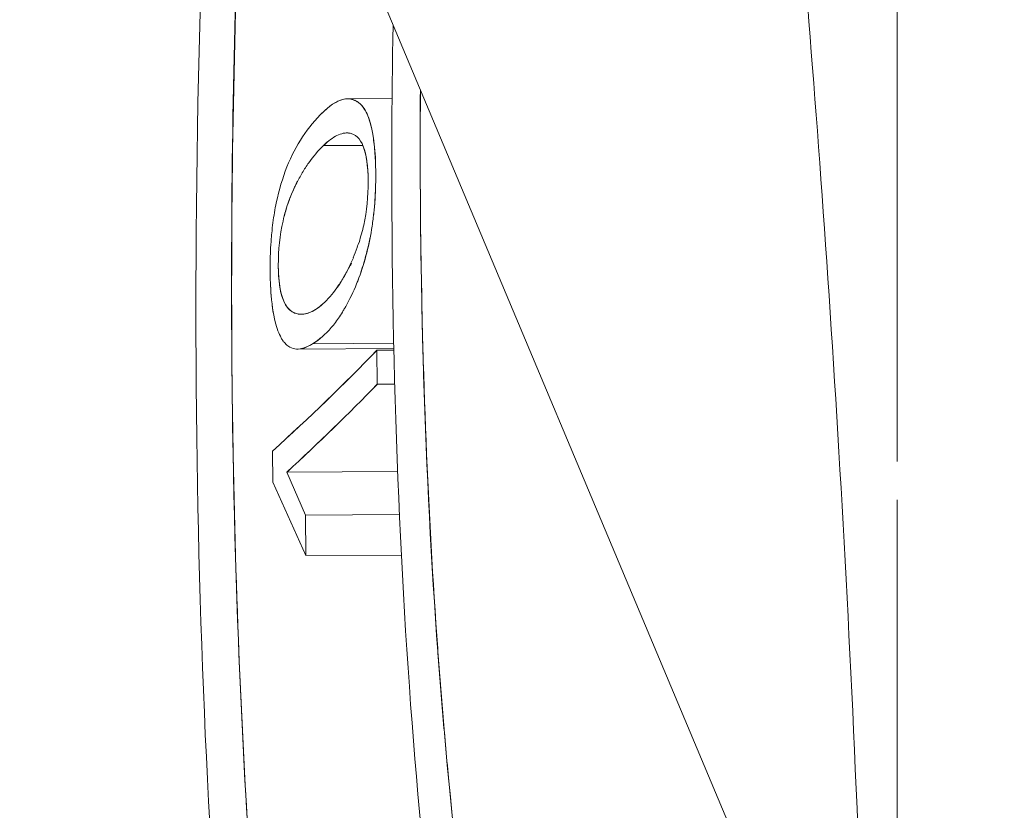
# Model space of a CAD drawing. Header units: millimetres. Extents: x -275 to -235, y -723 to -375.
# Tile 29 of 41: x -239.912 to -238.888, y -684.878 to -684.057. Entities that reach past the tile are written whole.
import ezdxf

# ---------------------------------------------------------------- set-up
doc = ezdxf.new("R2010")
doc.units = ezdxf.units.MM

msp = doc.modelspace()

# ---------------------------------------------------------------- linework, layer by layer
at = {"color": 0, "linetype": 'Continuous', "lineweight": 0}
for p, q in [((-244.7983, -671.5059), (-238.9929, -685.3246)), ((-238.9993, -684.5159), (-238.9993, -683.5598)), ((-239.5244, -684.1385), (-239.5698, -684.1388)), ((-239.5715, -684.1743), (-239.5717, -684.1743)), ((-239.5447, -684.1741), (-239.5448, -684.1741)), ((-239.5548, -684.1872), (-239.5958, -684.1874)), ((-239.5958, -684.1874), (-239.5548, -684.1872)), ((-239.5226, -684.3984), (-239.6226, -684.399)), ((-239.607, -684.3935), (-239.5227, -684.393)), ((-239.5227, -684.393), (-239.607, -684.3935)), ((-239.5401, -684.4002), (-239.5226, -684.4001)), ((-239.5226, -684.4001), (-239.5401, -684.4002)), ((-239.5401, -684.4002), (-239.5398, -684.4355)), ((-239.5398, -684.4355), (-239.5217, -684.4354)), ((-239.5217, -684.4354), (-239.5398, -684.4355)), ((-239.6488, -684.505), (-239.6484, -684.5372)), ((-239.6337, -684.5268), (-239.5187, -684.5261)), ((-239.5187, -684.5261), (-239.6337, -684.5268)), ((-239.6337, -684.5268), (-239.6146, -684.5715)), ((-239.6141, -684.6137), (-239.6484, -684.5372)), ((-238.9993, -685.0505), (-238.9993, -684.5558)), ((-239.6146, -684.5715), (-239.5168, -684.5709)), ((-239.5168, -684.5709), (-239.6146, -684.5715)), ((-239.6146, -684.5715), (-239.6141, -684.6137)), ((-239.6141, -684.6137), (-239.5148, -684.6131)), ((-239.5148, -684.6131), (-239.6141, -684.6137)), ((-238.9993, -684.7595), (-238.9993, -684.7483))]:
    msp.add_line(p, q, dxfattribs=at)
at = {"color": 0, "linetype": 'Continuous', "lineweight": 0, "extrusion": (0, 0, -1)}
for centre, major_axis, ratio, start_param, end_param in [((-258.6591, -683.7977), (19.5098, 0.2146), 0.206864, 0.20277, 0.229048), ((-258.8818, -683.5738), (19.7376, -0.0402), 0.209581, 0.200107, 0.222732)]:
    msp.add_ellipse(centre, major_axis=major_axis, ratio=ratio, start_param=start_param, end_param=end_param, dxfattribs=at)
at = {"color": 0, "linetype": 'Continuous', "lineweight": 0}
for centre, major_axis, ratio, start_param, end_param in [((-258.8815, -683.5382), (19.7373, -0.0402), 0.209581, -0.226183, -0.200206), ((-258.6592, -683.8315), (19.5098, 0.2129), 0.206906, -0.22556, -0.202673)]:
    msp.add_ellipse(centre, major_axis=major_axis, ratio=ratio, start_param=start_param, end_param=end_param, dxfattribs=at)
for points, knots in [([(-240.8537, -670.6164), (-240.2759, -671.3979), (-239.7171, -672.2514), (-239.1957, -673.1772), (-238.8046, -673.8716), (-238.4346, -674.6068), (-238.0943, -675.3825), (-238.0376, -675.5118), (-237.9817, -675.6422), (-237.9267, -675.7738), (-237.8992, -675.8396), (-237.8719, -675.9056), (-237.8448, -675.972), (-237.8313, -676.0051), (-237.8178, -676.0384), (-237.8044, -676.0717), (-237.7943, -676.0967), (-237.7843, -676.1217), (-237.7743, -676.1467), (-237.7709, -676.1551), (-237.7672, -676.1645), (-237.7643, -676.1718), (-237.4836, -676.8773), (-237.2174, -677.641), (-236.9804, -678.4631), (-236.9409, -678.6002), (-236.9023, -678.7388), (-236.8645, -678.8791), (-236.8456, -678.9492), (-236.8269, -679.0197), (-236.8085, -679.0907), (-236.7993, -679.1262), (-236.7901, -679.1617), (-236.781, -679.1974), (-236.7765, -679.2152), (-236.7719, -679.2331), (-236.7674, -679.251), (-236.764, -679.2644), (-236.7606, -679.2778), (-236.7573, -679.2913), (-236.7561, -679.2958), (-236.7548, -679.3012), (-236.7539, -679.3047), (-236.584, -679.9836), (-236.4186, -680.7653), (-236.2867, -681.6504), (-236.2648, -681.7979), (-236.2437, -681.9483), (-236.2238, -682.1015), (-236.2138, -682.1781), (-236.2042, -682.2555), (-236.1948, -682.3335), (-236.1901, -682.3725), (-236.1855, -682.4117), (-236.1809, -682.4511), (-236.1786, -682.4708), (-236.1764, -682.4906), (-236.1742, -682.5103), (-236.1722, -682.5276), (-236.1703, -682.545), (-236.1683, -682.5624), (-236.1659, -682.5841), (-236.165, -682.5923), (-236.1635, -682.6062), (-236.1317, -682.898), (-236.0962, -683.27), (-236.0678, -683.7223), (-236.0629, -683.8009), (-236.0582, -683.8819), (-236.0538, -683.9653), (-236.0516, -684.007), (-236.0495, -684.0493), (-236.0475, -684.0922), (-236.0465, -684.1136), (-236.0455, -684.1352), (-236.0445, -684.157), (-236.044, -684.1679), (-236.0435, -684.1788), (-236.0431, -684.1898), (-236.0426, -684.2007), (-236.0422, -684.2106), (-236.0417, -684.2227), (-236.0172, -684.8057), (-236.0181, -685.261), (-236.0228, -685.5883), (-236.0236, -685.6429), (-236.0245, -685.6939), (-236.0255, -685.7413), (-236.026, -685.7651), (-236.0265, -685.7879), (-236.027, -685.8099), (-236.0273, -685.8208), (-236.0276, -685.8316), (-236.0278, -685.8421), (-236.028, -685.8474), (-236.0281, -685.8526), (-236.0282, -685.8578), (-236.0283, -685.8616), (-236.0284, -685.8655), (-236.0285, -685.8693), (-236.0288, -685.879), (-236.0294, -685.9037), (-236.03, -685.9227), (-236.0306, -685.9467), (-236.0314, -685.9706), (-236.0321, -685.9945)], [0, 0, 0, 0, 0.125, 0.125, 0.125, 0.21875, 0.21875, 0.21875, 0.234375, 0.234375, 0.234375, 0.2421875, 0.2421875, 0.2421875, 0.2460938, 0.2460938, 0.2460938, 0.2490235, 0.2490235, 0.2490235, 0.25, 0.25, 0.25, 0.34375, 0.34375, 0.34375, 0.359375, 0.359375, 0.359375, 0.3671875, 0.3671875, 0.3671875, 0.3710938, 0.3710938, 0.3710938, 0.3730469, 0.3730469, 0.3730469, 0.3745117, 0.3745117, 0.3745117, 0.375, 0.375, 0.375, 0.46875, 0.46875, 0.46875, 0.484375, 0.484375, 0.484375, 0.4921875, 0.4921875, 0.4921875, 0.4960938, 0.4960938, 0.4960938, 0.4980469, 0.4980469, 0.4980469, 0.4997559, 0.4997559, 0.4997559, 0.5018905, 0.5018905, 0.5018905, 0.546875, 0.546875, 0.546875, 0.5546875, 0.5546875, 0.5546875, 0.5585938, 0.5585938, 0.5585938, 0.5605469, 0.5605469, 0.5605469, 0.5615234, 0.5615234, 0.5615234, 0.5625, 0.5625, 0.5625, 0.609375, 0.609375, 0.609375, 0.6171875, 0.6171875, 0.6171875, 0.6210938, 0.6210938, 0.6210938, 0.6230469, 0.6230469, 0.6230469, 0.6240234, 0.6240234, 0.6240234, 0.6247559, 0.6247559, 0.6247559, 0.6266201, 0.6266201, 0.6266201, 0.6289769, 0.6289769, 0.6289769, 0.6289769]), ([(-241.2612, -670.9838), (-240.0032, -672.7157), (-238.9682, -674.6212), (-238.1946, -676.6296), (-237.421, -678.638), (-236.909, -680.749), (-236.6773, -682.8846), (-236.4457, -685.0202), (-236.4945, -687.1799), (-236.8221, -689.2838), (-237.1496, -691.3877), (-237.7558, -693.4355), (-238.6182, -695.3513)], [4.242163, 4.242163, 4.242163, 4.242163, 4.51569, 4.51569, 4.51569, 4.789216, 4.789216, 4.789216, 5.062742, 5.062742, 5.062742, 5.336268, 5.336268, 5.336268, 5.336268]), ([(-239.0287, -685.2394), (-239.0409, -684.7655), (-239.0664, -684.3613), (-239.0936, -684.0268), (-239.114, -683.7758), (-239.1355, -683.5641), (-239.1546, -683.3915), (-239.1578, -683.3627), (-239.1609, -683.335), (-239.164, -683.3084), (-239.1655, -683.2951), (-239.167, -683.2821), (-239.1685, -683.2693), (-239.1692, -683.263), (-239.1699, -683.2566), (-239.1707, -683.2504), (-239.1712, -683.2457), (-239.1718, -683.2411), (-239.1723, -683.2365), (-239.1736, -683.2259), (-239.1767, -683.1998), (-239.1791, -683.1795), (-239.2678, -682.4432), (-239.3841, -681.7879), (-239.5067, -681.2136), (-239.5077, -681.209), (-239.5092, -681.2019), (-239.5105, -681.196), (-239.5118, -681.1901), (-239.513, -681.1843), (-239.5143, -681.1784), (-239.5168, -681.1667), (-239.5193, -681.1549), (-239.5219, -681.1432), (-239.527, -681.1198), (-239.5321, -681.0964), (-239.5372, -681.0731), (-239.5475, -681.0265), (-239.5579, -680.98), (-239.5684, -680.9337), (-239.5894, -680.8411), (-239.6109, -680.7493), (-239.6328, -680.6582), (-239.6766, -680.476), (-239.7222, -680.2967), (-239.7694, -680.1204), (-240.0522, -679.0623), (-240.3904, -678.1098), (-240.7463, -677.2625), (-240.7482, -677.2581), (-240.7508, -677.2519), (-240.753, -677.2466), (-240.7552, -677.2413), (-240.7575, -677.2361), (-240.7597, -677.2308), (-240.7642, -677.2202), (-240.7686, -677.2097), (-240.7731, -677.1991), (-240.782, -677.178), (-240.791, -677.1569), (-240.8, -677.1359), (-240.818, -677.0939), (-240.836, -677.0519), (-240.8542, -677.0102), (-240.8905, -676.9266), (-240.9273, -676.8436), (-240.9643, -676.7611), (-241.0385, -676.5962), (-241.1141, -676.4334), (-241.1911, -676.2728), (-241.6528, -675.3094), (-242.1625, -674.4249), (-242.6974, -673.6189), (-242.7085, -673.6022), (-242.7217, -673.5824), (-242.7338, -673.5642), (-242.746, -673.546), (-242.7582, -673.5278), (-242.7704, -673.5096), (-242.7948, -673.4733), (-242.8193, -673.4371), (-242.8439, -673.401), (-242.8931, -673.3288), (-242.9425, -673.2571), (-242.9923, -673.1859), (-243.0918, -673.0435), (-243.1925, -672.903), (-243.2943, -672.7645), (-243.4979, -672.4875), (-243.7059, -672.2182), (-243.9177, -671.9567), (-244.0798, -671.7565), (-244.2442, -671.5608), (-244.4105, -671.3697)], [0, 0, 0, 0, 0.0625, 0.0625, 0.0625, 0.109375, 0.109375, 0.109375, 0.1171875, 0.1171875, 0.1171875, 0.1210938, 0.1210938, 0.1210938, 0.1230469, 0.1230469, 0.1230469, 0.1245117, 0.1245117, 0.1245117, 0.1278894, 0.1278894, 0.1278894, 0.25, 0.25, 0.25, 0.2509766, 0.2509766, 0.2509766, 0.2519531, 0.2519531, 0.2519531, 0.2539062, 0.2539062, 0.2539062, 0.2578125, 0.2578125, 0.2578125, 0.265625, 0.265625, 0.265625, 0.28125, 0.28125, 0.28125, 0.3125, 0.3125, 0.3125, 0.5, 0.5, 0.5, 0.5009765, 0.5009765, 0.5009765, 0.5019531, 0.5019531, 0.5019531, 0.5039062, 0.5039062, 0.5039062, 0.5078125, 0.5078125, 0.5078125, 0.515625, 0.515625, 0.515625, 0.53125, 0.53125, 0.53125, 0.5625, 0.5625, 0.5625, 0.75, 0.75, 0.75, 0.7539062, 0.7539062, 0.7539062, 0.7578125, 0.7578125, 0.7578125, 0.765625, 0.765625, 0.765625, 0.78125, 0.78125, 0.78125, 0.8125, 0.8125, 0.8125, 0.875, 0.875, 0.875, 0.9228593, 0.9228593, 0.9228593, 0.9228593]), ([(-239.7038, -683.6324), (-239.7231, -683.9196), (-239.7313, -684.206), (-239.7275, -684.4909), (-239.7241, -684.7506), (-239.7109, -684.9949), (-239.6891, -685.2238), (-239.6818, -685.3002), (-239.6735, -685.3758), (-239.6645, -685.4477), (-239.6465, -685.5914), (-239.6257, -685.723), (-239.6028, -685.8424), (-239.5799, -685.9618), (-239.5546, -686.0699), (-239.5284, -686.1641), (-239.4759, -686.3525), (-239.4223, -686.4777), (-239.3715, -686.5409), (-239.3262, -686.5971), (-239.2868, -686.599), (-239.2543, -686.5466)], [0.3971188, 0.3971188, 0.3971188, 0.3971188, 0.5, 0.5, 0.5, 0.59375, 0.59375, 0.59375, 0.625, 0.625, 0.625, 0.6875, 0.6875, 0.6875, 0.75, 0.75, 0.75, 0.875, 0.875, 0.875, 0.9863106, 0.9863106, 0.9863106, 0.9863106]), ([(-239.2433, -686.3781), (-239.2761, -686.4476), (-239.3167, -686.4527), (-239.3635, -686.3937), (-239.387, -686.3642), (-239.4111, -686.3199), (-239.4354, -686.2607), (-239.4597, -686.2015), (-239.4839, -686.1282), (-239.5082, -686.0387), (-239.5325, -685.9492), (-239.5554, -685.8481), (-239.5764, -685.7356), (-239.5973, -685.6231), (-239.6164, -685.498), (-239.6327, -685.3637), (-239.649, -685.2294), (-239.6622, -685.0869), (-239.6722, -684.9338), (-239.6771, -684.8573), (-239.6812, -684.7799), (-239.6842, -684.7015), (-239.6872, -684.6231), (-239.6893, -684.5454), (-239.6904, -684.4637), (-239.6926, -684.3003), (-239.6908, -684.1366), (-239.685, -683.9725), (-239.682, -683.8843), (-239.6777, -683.7956), (-239.6724, -683.7071)], [0, 0, 0, 0, 0.125, 0.125, 0.125, 0.1875, 0.1875, 0.1875, 0.25, 0.25, 0.25, 0.3125, 0.3125, 0.3125, 0.375, 0.375, 0.375, 0.4375, 0.4375, 0.4375, 0.46875, 0.46875, 0.46875, 0.5, 0.5, 0.5, 0.5625, 0.5625, 0.5625, 0.596097, 0.596097, 0.596097, 0.596097]), ([(-239.6724, -683.7073), (-239.6826, -683.8813), (-239.6887, -684.0548), (-239.6906, -684.2239), (-239.6915, -684.3049), (-239.6914, -684.3867), (-239.6904, -684.4637), (-239.6873, -684.6946), (-239.6756, -684.9266), (-239.6556, -685.1473), (-239.6522, -685.1841), (-239.6487, -685.2206), (-239.6448, -685.2566), (-239.6429, -685.2747), (-239.641, -685.2926), (-239.639, -685.3105), (-239.6379, -685.3194), (-239.6369, -685.3283), (-239.6359, -685.3372), (-239.6348, -685.346), (-239.6336, -685.3566), (-239.6327, -685.3637), (-239.612, -685.5342), (-239.5833, -685.7137), (-239.547, -685.8792), (-239.5409, -685.9068), (-239.5347, -685.934), (-239.5282, -685.9606), (-239.525, -685.9739), (-239.5217, -685.9871), (-239.5184, -686.0001), (-239.515, -686.0131), (-239.5115, -686.0266), (-239.5082, -686.0387), (-239.4886, -686.111), (-239.4675, -686.179), (-239.4449, -686.2378), (-239.4411, -686.2476), (-239.4373, -686.2571), (-239.4334, -686.2664), (-239.4315, -686.271), (-239.4296, -686.2756), (-239.4276, -686.2801), (-239.4257, -686.2846), (-239.4239, -686.2886), (-239.4218, -686.2933), (-239.3961, -686.35), (-239.3789, -686.3734), (-239.3699, -686.3856), (-239.3684, -686.3876), (-239.3671, -686.3892), (-239.366, -686.3906), (-239.3652, -686.3916), (-239.3646, -686.3924), (-239.364, -686.3931), (-239.3626, -686.395), (-239.3524, -686.4071), (-239.3459, -686.4131), (-239.3022, -686.4541), (-239.2682, -686.431), (-239.2433, -686.3781)], [0.4034902, 0.4034902, 0.4034902, 0.4034902, 0.46875, 0.46875, 0.46875, 0.5, 0.5, 0.5, 0.59375, 0.59375, 0.59375, 0.609375, 0.609375, 0.609375, 0.6171875, 0.6171875, 0.6171875, 0.6210938, 0.6210938, 0.6210938, 0.625, 0.625, 0.625, 0.71875, 0.71875, 0.71875, 0.734375, 0.734375, 0.734375, 0.7421875, 0.7421875, 0.7421875, 0.75, 0.75, 0.75, 0.796875, 0.796875, 0.796875, 0.8046875, 0.8046875, 0.8046875, 0.8085938, 0.8085938, 0.8085938, 0.8125, 0.8125, 0.8125, 0.859375, 0.859375, 0.859375, 0.8671875, 0.8671875, 0.8671875, 0.8730469, 0.8730469, 0.8730469, 0.8893084, 0.8893084, 0.8893084, 1, 1, 1, 1]), ([(-239.5234, -684.0618), (-239.5248, -684.1429), (-239.5251, -684.2237), (-239.5242, -684.3044), (-239.5217, -684.5323), (-239.5099, -684.7438), (-239.4907, -684.9339), (-239.4715, -685.1239), (-239.4459, -685.2824), (-239.4169, -685.407), (-239.3879, -685.5316), (-239.3574, -685.6145), (-239.3275, -685.6558), (-239.2976, -685.6971), (-239.2707, -685.6934), (-239.2473, -685.6448)], [0.4557841, 0.4557841, 0.4557841, 0.4557841, 0.5, 0.5, 0.5, 0.625, 0.625, 0.625, 0.75, 0.75, 0.75, 0.875, 0.875, 0.875, 1, 1, 1, 1]), ([(-239.2481, -685.4981), (-239.2695, -685.5426), (-239.294, -685.5459), (-239.3207, -685.5082), (-239.3475, -685.4705), (-239.3745, -685.3953), (-239.4003, -685.2807), (-239.4262, -685.1661), (-239.4484, -685.0233), (-239.4654, -684.848), (-239.4824, -684.6727), (-239.4925, -684.4814), (-239.4947, -684.2725), (-239.4952, -684.225), (-239.4953, -684.1773), (-239.495, -684.1296)], [0, 0, 0, 0, 0.125, 0.125, 0.125, 0.25, 0.25, 0.25, 0.375, 0.375, 0.375, 0.5, 0.5, 0.5, 0.528472, 0.528472, 0.528472, 0.528472]), ([(-239.4949, -684.1297), (-239.4953, -684.1783), (-239.4952, -684.2262), (-239.4947, -684.2725), (-239.4931, -684.4212), (-239.4872, -684.5697), (-239.477, -684.7103), (-239.4753, -684.7338), (-239.4735, -684.757), (-239.4715, -684.78), (-239.4706, -684.7914), (-239.4696, -684.8029), (-239.4686, -684.8142), (-239.4675, -684.8255), (-239.4663, -684.8386), (-239.4654, -684.848), (-239.4544, -684.9615), (-239.4393, -685.0767), (-239.4204, -685.1809), (-239.4173, -685.1982), (-239.414, -685.2153), (-239.4107, -685.232), (-239.409, -685.2403), (-239.4073, -685.2485), (-239.4056, -685.2567), (-239.4047, -685.2607), (-239.4038, -685.2648), (-239.403, -685.2688), (-239.4025, -685.2708), (-239.4021, -685.2728), (-239.4016, -685.2748), (-239.4012, -685.2767), (-239.4005, -685.2799), (-239.4003, -685.2807), (-239.3902, -685.3254), (-239.3681, -685.4195), (-239.3354, -685.4835), (-239.3331, -685.4881), (-239.3307, -685.4925), (-239.3282, -685.4966), (-239.327, -685.4987), (-239.3258, -685.5007), (-239.3245, -685.5026), (-239.3233, -685.5045), (-239.3217, -685.5068), (-239.3207, -685.5082), (-239.2888, -685.5531), (-239.2649, -685.533), (-239.2481, -685.4981)], [0.4707669, 0.4707669, 0.4707669, 0.4707669, 0.5, 0.5, 0.5, 0.59375, 0.59375, 0.59375, 0.609375, 0.609375, 0.609375, 0.6171875, 0.6171875, 0.6171875, 0.625, 0.625, 0.625, 0.71875, 0.71875, 0.71875, 0.734375, 0.734375, 0.734375, 0.7421875, 0.7421875, 0.7421875, 0.7460937, 0.7460937, 0.7460937, 0.7480469, 0.7480469, 0.7480469, 0.75, 0.75, 0.75, 0.859375, 0.859375, 0.859375, 0.8671875, 0.8671875, 0.8671875, 0.8710937, 0.8710937, 0.8710937, 0.875, 0.875, 0.875, 1, 1, 1, 1]), ([(-239.607, -684.3935), (-239.6001, -684.3892), (-239.5937, -684.3836), (-239.5877, -684.3767), (-239.5847, -684.3732), (-239.5819, -684.3694), (-239.5791, -684.3653), (-239.5777, -684.3633), (-239.5764, -684.3611), (-239.5751, -684.3589), (-239.5744, -684.3578), (-239.5737, -684.3567), (-239.5731, -684.3556), (-239.5724, -684.3544), (-239.5722, -684.354), (-239.5712, -684.3521), (-239.5629, -684.3366), (-239.5564, -684.32), (-239.5516, -684.3022), (-239.5492, -684.2933), (-239.5473, -684.2841), (-239.5457, -684.2746), (-239.5449, -684.2699), (-239.5443, -684.2651), (-239.5437, -684.2602), (-239.5431, -684.2553), (-239.5428, -684.2523), (-239.5423, -684.2453), (-239.5413, -684.2313), (-239.5411, -684.217), (-239.5418, -684.2031), (-239.5421, -684.1961), (-239.5426, -684.1898), (-239.5433, -684.1842), (-239.544, -684.1785), (-239.545, -684.1726), (-239.5458, -684.169), (-239.5474, -684.162), (-239.5495, -684.1561), (-239.552, -684.1515), (-239.5533, -684.1492), (-239.5547, -684.1472), (-239.5562, -684.1456), (-239.557, -684.1447), (-239.5577, -684.144), (-239.5586, -684.1433), (-239.5594, -684.1426), (-239.5605, -684.1418), (-239.5611, -684.1415), (-239.5707, -684.1356), (-239.5824, -684.1394), (-239.5962, -684.1527)], [0, 0, 0, 0, 0.125, 0.125, 0.125, 0.1875, 0.1875, 0.1875, 0.21875, 0.21875, 0.21875, 0.234375, 0.234375, 0.234375, 0.25, 0.25, 0.25, 0.375, 0.375, 0.375, 0.4375, 0.4375, 0.4375, 0.46875, 0.46875, 0.46875, 0.5, 0.5, 0.5, 0.5625, 0.5625, 0.5625, 0.59375, 0.59375, 0.59375, 0.625, 0.625, 0.625, 0.6875, 0.6875, 0.6875, 0.71875, 0.71875, 0.71875, 0.734375, 0.734375, 0.734375, 0.75, 0.75, 0.75, 1, 1, 1, 1]), ([(-239.5962, -684.1527), (-239.5901, -684.1468), (-239.5843, -684.1427), (-239.5788, -684.1405), (-239.5761, -684.1394), (-239.5733, -684.1388), (-239.5705, -684.1388), (-239.5691, -684.1388), (-239.5678, -684.1389), (-239.5664, -684.1393), (-239.5657, -684.1394), (-239.565, -684.1396), (-239.5644, -684.1399), (-239.5642, -684.1399), (-239.5641, -684.14), (-239.564, -684.14)], [0, 0, 0, 0, 0.1204621, 0.1204621, 0.1204621, 0.1806931, 0.1806931, 0.1806931, 0.2108086, 0.2108086, 0.2108086, 0.2258663, 0.2258663, 0.2258663, 0.2289312, 0.2289312, 0.2289312, 0.2289312]), ([(-239.563, -684.1404), (-239.5624, -684.1406), (-239.5617, -684.1411), (-239.5607, -684.1417), (-239.5597, -684.1423), (-239.5592, -684.1427), (-239.5586, -684.1433), (-239.5573, -684.1443), (-239.5561, -684.1455), (-239.5546, -684.1475), (-239.5516, -684.1515), (-239.5491, -684.1568), (-239.5471, -684.1636), (-239.5435, -684.1761), (-239.5415, -684.1933), (-239.5414, -684.2151), (-239.5413, -684.228), (-239.5418, -684.24), (-239.5428, -684.2513)], [0.2409241, 0.2409241, 0.2409241, 0.2409241, 0.2545819, 0.2545819, 0.2545819, 0.2682396, 0.2682396, 0.2682396, 0.2955551, 0.2955551, 0.2955551, 0.3501862, 0.3501862, 0.3501862, 0.4518636, 0.4518636, 0.4518636, 0.5116856, 0.5116856, 0.5116856, 0.5116856]), ([(-239.5962, -684.1527), (-239.612, -684.1678), (-239.6246, -684.1868), (-239.6338, -684.2096), (-239.6383, -684.2211), (-239.642, -684.2335), (-239.6448, -684.2468), (-239.6462, -684.2535), (-239.6474, -684.2604), (-239.6483, -684.2676), (-239.6488, -684.2712), (-239.6492, -684.2748), (-239.6495, -684.2785), (-239.6497, -684.2804), (-239.6499, -684.2822), (-239.65, -684.2841), (-239.6502, -684.286), (-239.6502, -684.2867), (-239.6504, -684.2898), (-239.6512, -684.3023), (-239.6514, -684.314), (-239.6511, -684.3251), (-239.651, -684.3309), (-239.6506, -684.3369), (-239.6502, -684.3425)], [0, 0, 0, 0, 0.25, 0.25, 0.25, 0.375, 0.375, 0.375, 0.4375, 0.4375, 0.4375, 0.46875, 0.46875, 0.46875, 0.484375, 0.484375, 0.484375, 0.5, 0.5, 0.5, 0.5625, 0.5625, 0.5625, 0.5954855, 0.5954855, 0.5954855, 0.5954855]), ([(-239.5958, -684.1874), (-239.5908, -684.1826), (-239.5861, -684.1791), (-239.5817, -684.1769), (-239.5794, -684.1759), (-239.5773, -684.1751), (-239.5753, -684.1747), (-239.5742, -684.1745), (-239.5732, -684.1743), (-239.5722, -684.1743), (-239.5717, -684.1743), (-239.5712, -684.1743), (-239.5707, -684.1743), (-239.5703, -684.1743), (-239.5701, -684.1743), (-239.5693, -684.1744), (-239.5559, -684.1761), (-239.5494, -684.1934), (-239.5493, -684.2247), (-239.5492, -684.2404), (-239.5508, -684.2555), (-239.5539, -684.2701), (-239.5553, -684.2762), (-239.5569, -684.2822), (-239.5588, -684.2881)], [0, 0, 0, 0, 0.125, 0.125, 0.125, 0.1875, 0.1875, 0.1875, 0.21875, 0.21875, 0.21875, 0.234375, 0.234375, 0.234375, 0.25, 0.25, 0.25, 0.5, 0.5, 0.5, 0.625, 0.625, 0.625, 0.6774567, 0.6774567, 0.6774567, 0.6774567]), ([(-239.5958, -684.1874), (-239.6013, -684.1927), (-239.6063, -684.1987), (-239.611, -684.2053), (-239.6134, -684.2087), (-239.6156, -684.2121), (-239.6178, -684.2158), (-239.6189, -684.2176), (-239.6199, -684.2194), (-239.6209, -684.2213), (-239.6214, -684.2223), (-239.622, -684.2232), (-239.6225, -684.2242), (-239.6227, -684.2246), (-239.6229, -684.2248), (-239.623, -684.225), (-239.6232, -684.2252), (-239.6234, -684.2254), (-239.6236, -684.226)], [0, 0, 0, 0, 0.1317149, 0.1317149, 0.1317149, 0.1975723, 0.1975723, 0.1975723, 0.230501, 0.230501, 0.230501, 0.2469654, 0.2469654, 0.2469654, 0.2551976, 0.2551976, 0.2551976, 0.2634297, 0.2634297, 0.2634297, 0.2634297]), ([(-239.5493, -684.2246), (-239.5493, -684.2244), (-239.5493, -684.2242), (-239.5493, -684.2239), (-239.5495, -684.2082), (-239.5512, -684.1964), (-239.5544, -684.1882)], [0.5002816, 0.5002816, 0.5002816, 0.5002816, 0.5017231, 0.5017231, 0.5017231, 0.6022387, 0.6022387, 0.6022387, 0.6022387]), ([(-239.6238, -684.3621), (-239.6361, -684.3589), (-239.6426, -684.3427), (-239.6427, -684.3121), (-239.6428, -684.2959), (-239.6412, -684.2805), (-239.6378, -684.2659), (-239.6362, -684.2586), (-239.6341, -684.2515), (-239.6315, -684.2447), (-239.6303, -684.2412), (-239.6289, -684.2378), (-239.6274, -684.2345), (-239.6267, -684.2329), (-239.6259, -684.2312), (-239.6252, -684.2296), (-239.6244, -684.2279), (-239.6232, -684.2256), (-239.6227, -684.2247)], [0.2648961, 0.2648961, 0.2648961, 0.2648961, 0.5, 0.5, 0.5, 0.625, 0.625, 0.625, 0.6875, 0.6875, 0.6875, 0.71875, 0.71875, 0.71875, 0.734375, 0.734375, 0.734375, 0.75, 0.75, 0.75, 0.75]), ([(-239.6236, -684.226), (-239.6246, -684.2283), (-239.6263, -684.2319), (-239.6274, -684.2343), (-239.6284, -684.2366), (-239.6294, -684.239), (-239.6305, -684.2418), (-239.6327, -684.2474), (-239.6342, -684.2517), (-239.6364, -684.26), (-239.6365, -684.2604), (-239.6366, -684.2607), (-239.6367, -684.2611)], [0.2634297, 0.2634297, 0.2634297, 0.2634297, 0.293129, 0.293129, 0.293129, 0.3228283, 0.3228283, 0.3228283, 0.3822269, 0.3822269, 0.3822269, 0.3849221, 0.3849221, 0.3849221, 0.3849221]), ([(-239.5648, -684.3043), (-239.5635, -684.3006), (-239.5622, -684.2969), (-239.5608, -684.2933), (-239.56, -684.2913), (-239.5592, -684.2892), (-239.5583, -684.287)], [0.28880713, 0.28880713, 0.28880713, 0.28880713, 0.32852791, 0.32852791, 0.32852791, 0.3503557, 0.3503557, 0.3503557, 0.3503557]), ([(-239.5472, -684.2827), (-239.549, -684.2918), (-239.5512, -684.3007), (-239.5538, -684.3094), (-239.5549, -684.3129), (-239.556, -684.3164), (-239.557, -684.3192)], [0.57003337, 0.57003337, 0.57003337, 0.57003337, 0.62334133, 0.62334133, 0.62334133, 0.64483427, 0.64483427, 0.64483427, 0.64483427]), ([(-239.5647, -684.304), (-239.5651, -684.305), (-239.5655, -684.306), (-239.566, -684.307), (-239.5667, -684.3087), (-239.5678, -684.311), (-239.5683, -684.312), (-239.5724, -684.3205), (-239.5767, -684.3281), (-239.5812, -684.3346)], [0.725296, 0.725296, 0.725296, 0.725296, 0.734375, 0.734375, 0.734375, 0.75, 0.75, 0.75, 0.8786085, 0.8786085, 0.8786085, 0.8786085]), ([(-239.6427, -684.3121), (-239.6427, -684.3123), (-239.6427, -684.3125), (-239.6427, -684.3126), (-239.6425, -684.3309), (-239.64, -684.3443), (-239.6352, -684.3526), (-239.6328, -684.3568), (-239.6313, -684.3581), (-239.6291, -684.3597), (-239.6279, -684.3605), (-239.6269, -684.361), (-239.6259, -684.3615), (-239.6253, -684.3617), (-239.6247, -684.3619), (-239.6238, -684.3621), (-239.623, -684.3624), (-239.6223, -684.3625), (-239.6219, -684.3626)], [0.499996, 0.499996, 0.499996, 0.499996, 0.5010242, 0.5010242, 0.5010242, 0.6198214, 0.6198214, 0.6198214, 0.67922, 0.67922, 0.67922, 0.7089193, 0.7089193, 0.7089193, 0.7237689, 0.7237689, 0.7237689, 0.7386186, 0.7386186, 0.7386186, 0.7386186]), ([(-239.5945, -684.3503), (-239.5894, -684.3455), (-239.5846, -684.3397), (-239.58, -684.3327), (-239.5776, -684.3293), (-239.5753, -684.3254), (-239.5732, -684.3216), (-239.5721, -684.3196), (-239.5711, -684.3177), (-239.57, -684.3157), (-239.5694, -684.3147), (-239.5689, -684.3137), (-239.5683, -684.3127), (-239.5677, -684.3117), (-239.5671, -684.3112), (-239.5666, -684.3096)], [0, 0, 0, 0, 0.1348854, 0.1348854, 0.1348854, 0.2023281, 0.2023281, 0.2023281, 0.2360495, 0.2360495, 0.2360495, 0.2529102, 0.2529102, 0.2529102, 0.2697708, 0.2697708, 0.2697708, 0.2697708]), ([(-239.6451, -684.374), (-239.6474, -684.3658), (-239.6491, -684.3554), (-239.6501, -684.3432), (-239.6504, -684.34), (-239.6506, -684.3365), (-239.6507, -684.3329)], [0.2788739, 0.2788739, 0.2788739, 0.2788739, 0.375, 0.375, 0.375, 0.4002361, 0.4002361, 0.4002361, 0.4002361]), ([(-239.6492, -684.3522), (-239.649, -684.3536), (-239.6489, -684.355), (-239.6487, -684.3562), (-239.6475, -684.3646), (-239.6459, -684.3718), (-239.6439, -684.3777), (-239.6429, -684.3807), (-239.6418, -684.3834), (-239.6406, -684.3857), (-239.64, -684.3869), (-239.6394, -684.388), (-239.6388, -684.389), (-239.6381, -684.39), (-239.6372, -684.3913), (-239.6367, -684.3918), (-239.6294, -684.4008), (-239.6194, -684.4014), (-239.607, -684.3935)], [0.6155427, 0.6155427, 0.6155427, 0.6155427, 0.625, 0.625, 0.625, 0.6875, 0.6875, 0.6875, 0.71875, 0.71875, 0.71875, 0.734375, 0.734375, 0.734375, 0.75, 0.75, 0.75, 1, 1, 1, 1]), ([(-239.5945, -684.3503), (-239.5994, -684.3549), (-239.604, -684.3582), (-239.6085, -684.3603), (-239.6107, -684.3613), (-239.6129, -684.362), (-239.6151, -684.3624), (-239.6162, -684.3626), (-239.6172, -684.3627), (-239.6183, -684.3627), (-239.6188, -684.3627), (-239.6193, -684.3627), (-239.6198, -684.3627), (-239.6204, -684.3627), (-239.6205, -684.3627), (-239.6214, -684.3626), (-239.6216, -684.3626), (-239.6218, -684.3625), (-239.622, -684.3625)], [0, 0, 0, 0, 0.125, 0.125, 0.125, 0.1875, 0.1875, 0.1875, 0.21875, 0.21875, 0.21875, 0.234375, 0.234375, 0.234375, 0.25, 0.25, 0.25, 0.2537957, 0.2537957, 0.2537957, 0.2537957]), ([(-239.6169, -684.3626), (-239.6167, -684.3626), (-239.6164, -684.3626), (-239.6162, -684.3626), (-239.614, -684.3623), (-239.6118, -684.3616), (-239.6094, -684.3607), (-239.6048, -684.3587), (-239.5998, -684.3553), (-239.5945, -684.3503)], [0.7961835, 0.7961835, 0.7961835, 0.7961835, 0.8039695, 0.8039695, 0.8039695, 0.869313, 0.869313, 0.869313, 1, 1, 1, 1]), ([(-239.5955, -684.3847), (-239.5964, -684.3856), (-239.5973, -684.3863), (-239.598, -684.387), (-239.6027, -684.391), (-239.6057, -684.3927), (-239.607, -684.3935)], [0.9058723, 0.9058723, 0.9058723, 0.9058723, 0.91949309, 0.91949309, 0.91949309, 1, 1, 1, 1])]:
    msp.add_open_spline(points, degree=3, knots=knots, dxfattribs=at)
for points in [[(-238.6182, -695.3513), (-234.7789, -686.8194), (-235.6599, -678.6969), (-241.2612, -670.9838)], [(-239.5991, -684.1555), (-239.5982, -684.1545), (-239.5972, -684.1533), (-239.5962, -684.1527)], [(-239.5681, -684.1745), (-239.5706, -684.1743), (-239.5726, -684.1742), (-239.5748, -684.1746)], [(-239.5879, -684.1807), (-239.5904, -684.1826), (-239.5931, -684.1848), (-239.5958, -684.1874)], [(-239.5434, -684.2575), (-239.5435, -684.2586), (-239.5436, -684.2596), (-239.5438, -684.2607)], [(-239.5594, -684.3264), (-239.5599, -684.3278), (-239.5604, -684.3292), (-239.561, -684.3305)], [(-239.6219, -684.3626), (-239.6218, -684.3626), (-239.6216, -684.3626), (-239.6216, -684.3626)], [(-239.6216, -684.3626), (-239.6201, -684.3626), (-239.6192, -684.3627), (-239.6186, -684.3627)], [(-239.607, -684.3935), (-239.6132, -684.3975), (-239.6188, -684.3993), (-239.6238, -684.399)]]:
    msp.add_open_spline(points, degree=3, dxfattribs=at)

doc.saveas('drawing.dxf')
